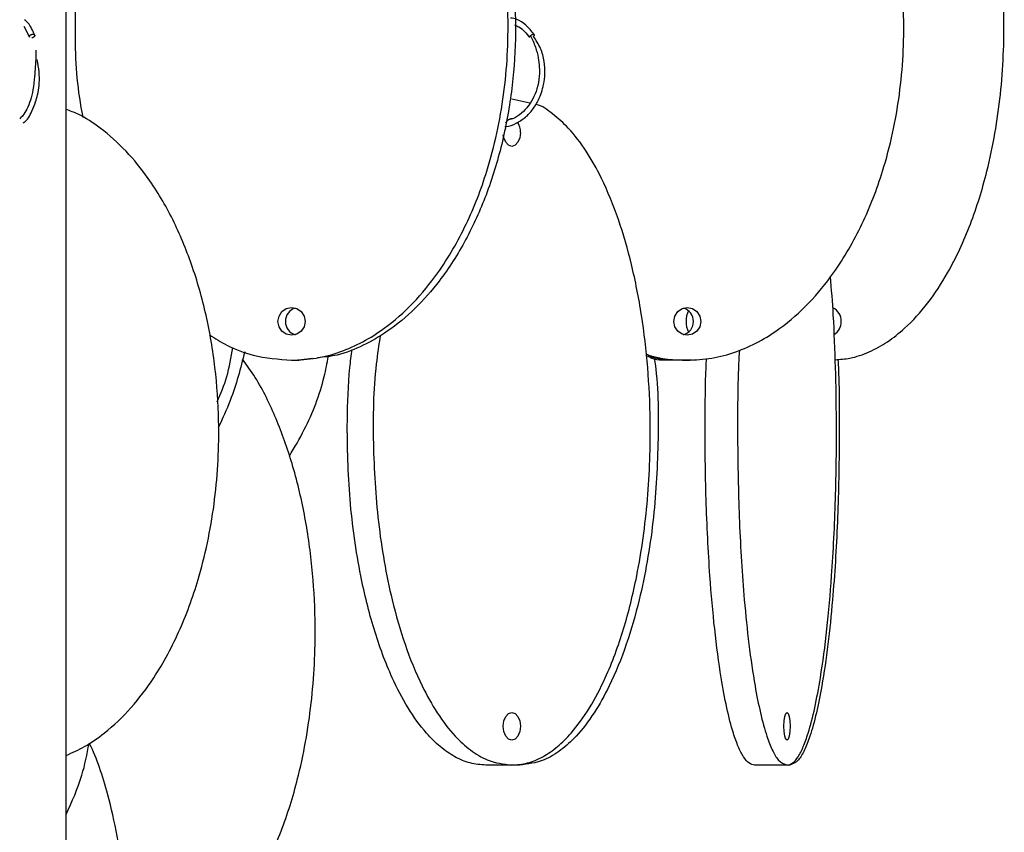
# Model space of a CAD drawing. Header units: millimetres. Extents: x 331 to 1634, y 417 to 1709.
# Tile 13 of 142: x 606 to 695, y 528 to 602. Entities that reach past the tile are written whole.
import ezdxf

# ---------------------------------------------------------------- set-up
doc = ezdxf.new("R2010")
doc.units = ezdxf.units.MM

msp = doc.modelspace()

# ---------------------------------------------------------------- linework, layer by layer
at = {"color": 7, "linetype": 'Continuous', "lineweight": 25}
for p, q in [((610.038, 442.164), (610.038, 610.302)), ((606.223, 601.086), (606.738, 600.098)), ((651.805, 594.146), (650.167, 594.498)), ((630.331, 570.974), (630.998, 570.974)), ((632.208, 571.14), (630.998, 570.974)), ((665.296, 570.974), (663.714, 570.974)), ((665.964, 570.974), (665.296, 570.974)), ((666.417, 570.974), (665.964, 570.974)), ((650.167, 534.498), (647.822, 534.498)), ((650.862, 534.498), (650.167, 534.498)), ((674.949, 534.498), (672.024, 534.498)), ((675.197, 534.498), (674.949, 534.498))]:
    msp.add_line(p, q, dxfattribs=at)
at = {"color": 7, "linetype": 'Continuous', "lineweight": 25, "flags": 128}
for points in [[(650.947, 591.498), (650.888, 591.019), (650.719, 590.614), (650.466, 590.343), (650.167, 590.248), (649.869, 590.343), (649.616, 590.614), (649.447, 591.019), (649.399, 591.291)], [(631.549, 574.474), (631.457, 573.995), (631.192, 573.59), (630.797, 573.319), (630.331, 573.224), (629.864, 573.319), (629.469, 573.59), (629.205, 573.995), (629.112, 574.474), (629.205, 574.952), (629.469, 575.357), (629.864, 575.628), (630.331, 575.724), (630.797, 575.628), (631.192, 575.357), (631.457, 574.952), (631.549, 574.474)], [(667.182, 574.474), (667.09, 573.995), (666.825, 573.59), (666.43, 573.319), (665.964, 573.224), (665.497, 573.319), (665.102, 573.59), (664.838, 573.995), (664.745, 574.474), (664.838, 574.952), (665.102, 575.357), (665.497, 575.628), (665.964, 575.724), (666.43, 575.628), (666.825, 575.357), (667.09, 574.952), (667.182, 574.474)], [(650.947, 537.998), (650.888, 537.519), (650.719, 537.114), (650.466, 536.843), (650.167, 536.748), (649.869, 536.843), (649.616, 537.114), (649.447, 537.519), (649.388, 537.998), (649.447, 538.476), (649.616, 538.882), (649.869, 539.153), (650.167, 539.248), (650.466, 539.153), (650.719, 538.882), (650.888, 538.476), (650.947, 537.998)], [(675.227, 537.998), (675.206, 537.519), (675.145, 537.114), (675.055, 536.843), (674.949, 536.748), (674.842, 536.843), (674.752, 537.114), (674.692, 537.519), (674.671, 537.998), (674.692, 538.476), (674.752, 538.882), (674.842, 539.153), (674.949, 539.248), (675.055, 539.153), (675.145, 538.882), (675.206, 538.476), (675.227, 537.998)]]:
    msp.add_lwpolyline(points, dxfattribs=at)
at = {"color": 7, "linetype": 'Continuous', "lineweight": 25}
for centre, radius, start, end in [((650.211, 592.066), 0.676, 86.70396, 155.31179), ((649.365, 591.559), 1.583, 357.7919, 33.37906), ((631.033, 574.474), 1.257, 107.02052, 252.97948), ((665.273, 574.486), 1.242, 359.42649, 73.28329), ((668.103, 574.474), 2.248, 154.60546, 205.39454), ((678.622, 574.574), 1.202, 355.18854, 67.79824), ((665.273, 574.461), 1.242, 286.71671, 0.57351), ((678.589, 574.384), 1.235, 299.09559, 4.18004)]:
    msp.add_arc(centre, radius, start, end, dxfattribs=at)
for points, knots in [([(630.331, 570.974), (631.071, 571.012), (632.553, 571.09), (634.722, 571.684), (636.781, 572.601), (639.036, 574.03), (641.344, 576.084), (643.892, 579.206), (646.18, 583.188), (648.255, 588.585), (649.617, 594.902), (649.957, 601.243), (649.545, 606.803), (648.679, 611.531), (647.305, 616.013), (645.435, 620.17), (643.26, 623.597), (640.852, 626.348), (638.533, 628.293), (636.147, 629.675), (633.491, 630.724), (631.495, 630.882), (630.331, 630.974)], [0, 0, 0, 0, 0.028732, 0.057477, 0.086562, 0.11567, 0.160081, 0.204563, 0.269285, 0.33411, 0.423508, 0.512972, 0.573515, 0.634229, 0.694701, 0.750912, 0.807051, 0.84879, 0.89047, 0.922717, 0.954932, 1, 1, 1, 1]), ([(630.998, 630.974), (631.739, 630.935), (633.221, 630.857), (635.389, 630.263), (637.449, 629.346), (639.704, 627.917), (642.012, 625.863), (644.559, 622.741), (646.848, 618.759), (648.922, 613.362), (650.284, 607.045), (650.624, 600.704), (650.213, 595.144), (649.346, 590.416), (647.973, 585.934), (646.103, 581.778), (643.928, 578.35), (641.519, 575.601), (639.201, 573.65), (636.812, 572.284), (634.697, 571.394), (633.27, 571.26), (632.673, 571.203)], [0, 0, 0, 0, 0.029375, 0.058762, 0.088497, 0.118255, 0.163659, 0.209136, 0.275304, 0.341578, 0.432974, 0.524438, 0.586335, 0.648406, 0.710229, 0.767697, 0.825091, 0.867763, 0.910374, 0.943342, 0.976277, 1, 1, 1, 1]), ([(665.964, 570.974), (666.704, 571.012), (668.186, 571.09), (670.355, 571.684), (672.414, 572.601), (674.669, 574.03), (676.977, 576.084), (679.524, 579.206), (681.813, 583.188), (683.888, 588.585), (685.25, 594.902), (685.59, 601.243), (685.178, 606.803), (684.312, 611.531), (682.938, 616.013), (681.068, 620.17), (678.893, 623.597), (676.485, 626.347), (674.166, 628.296), (671.779, 629.669), (669.463, 630.616), (667.825, 630.759), (667.017, 630.829)], [0, 0, 0, 0, 0.0291332, 0.0582786, 0.0877699, 0.117283, 0.1623139, 0.2074169, 0.2730411, 0.3387706, 0.4294151, 0.5201273, 0.5815151, 0.6430758, 0.704391, 0.7613864, 0.8183087, 0.8606302, 0.902891, 0.9355882, 0.9682525, 1, 1, 1, 1]), ([(619.206, 625.578), (618.504, 624.772), (616.704, 622.705), (614.501, 618.769), (612.421, 613.418), (611.04, 607.073), (610.705, 599.982), (611.033, 595.182), (611.558, 592.871), (611.56, 592.861)], [0, 0, 0, 0, 0.093026, 0.238528, 0.388051, 0.588843, 0.795382, 0.999176, 1, 1, 1, 1]), ([(679.285, 571.022), (679.731, 571.054), (680.77, 571.128), (682.364, 571.687), (684.016, 572.6), (685.824, 574.03), (687.675, 576.084), (689.718, 579.206), (691.553, 583.188), (693.217, 588.585), (694.309, 594.902), (694.582, 601.244), (694.25, 606.802), (693.563, 611.536), (692.434, 615.996), (691.32, 619.348), (690.429, 621.016), (690.193, 621.456)], [0, 0, 0, 0, 0.0282324, 0.0658594, 0.1039331, 0.142035, 0.2001706, 0.2583993, 0.343121, 0.4279788, 0.5450021, 0.6621129, 0.7413655, 0.8208411, 0.9, 0.973582, 1, 1, 1, 1]), ([(607.205, 600.277), (607.024, 600.688), (606.758, 601.293), (606.394, 601.568), (606.278, 601.657)], [0, 0, 0, 0, 0.678558, 1, 1, 1, 1]), ([(652.182, 600.331), (651.941, 600.623), (651.485, 601.179), (650.738, 601.709), (650.241, 601.782), (650.042, 601.811)], [0, 0, 0, 0, 0.400635, 0.760508, 1, 1, 1, 1]), ([(650.417, 601.183), (650.55, 601.133), (651.076, 600.934), (651.474, 600.425), (651.772, 600.044)], [0, 0, 0, 0, 0.251601, 1, 1, 1, 1]), ([(606.741, 600.094), (606.736, 600.108), (606.726, 600.137), (606.741, 600.191), (606.779, 600.245), (606.834, 600.291), (606.904, 600.328), (606.98, 600.352), (607.029, 600.355), (607.052, 600.356)], [0, 0, 0, 0, 0.128947, 0.280235, 0.431522, 0.57505, 0.705201, 0.869839, 1, 1, 1, 1]), ([(607.052, 600.356), (607.072, 600.354), (607.119, 600.35), (607.171, 600.325), (607.205, 600.286), (607.216, 600.239), (607.202, 600.185), (607.163, 600.13), (607.108, 600.084), (607.038, 600.046), (606.986, 600.033), (606.957, 600.026)], [0, 0, 0, 0, 0.099407, 0.225145, 0.324546, 0.434162, 0.549704, 0.665246, 0.774862, 0.874262, 1, 1, 1, 1]), ([(651.84, 600.214), (652.005, 599.883), (652.312, 599.262), (652.623, 598.02), (652.702, 596.723), (652.469, 595.469), (652.081, 594.503), (651.55, 593.694), (650.881, 593.073), (650.3, 592.712), (649.947, 592.645), (649.865, 592.629)], [0, 0, 0, 0, 0.123846, 0.232055, 0.405028, 0.526286, 0.63363, 0.743456, 0.854961, 0.966393, 1, 1, 1, 1]), ([(651.764, 600.089), (651.768, 600.105), (651.777, 600.136), (651.807, 600.18), (651.834, 600.206), (651.842, 600.213)], [0, 0, 0, 0, 0.4009148, 0.8235038, 1, 1, 1, 1]), ([(652.122, 600.356), (652.136, 600.354), (652.167, 600.35), (652.19, 600.325), (652.193, 600.286), (652.176, 600.239), (652.146, 600.193), (652.116, 600.166), (652.106, 600.157)], [0, 0, 0, 0, 0.163162, 0.369541, 0.532691, 0.712608, 0.902252, 1, 1, 1, 1]), ([(649.552, 592.041), (649.584, 592.041), (649.932, 592.043), (650.573, 592.311), (651.394, 592.827), (652.067, 593.558), (652.66, 594.529), (653.035, 595.644), (653.178, 596.841), (653.108, 597.956), (652.794, 599.149), (652.347, 599.813), (652.114, 600.162)], [0, 0, 0, 0, 0.010931, 0.11991, 0.226575, 0.326594, 0.423599, 0.562731, 0.653062, 0.756558, 0.872512, 1, 1, 1, 1]), ([(607.306, 598.904), (607.308, 598.705), (607.318, 597.956), (607.2, 596.696), (607.084, 595.39), (606.833, 594.379), (606.521, 593.591), (606.182, 593.027), (605.954, 592.827), (605.856, 592.741)], [0, 0, 0, 0, 0.0841402, 0.3164387, 0.4785655, 0.6198435, 0.7612923, 0.8967182, 1, 1, 1, 1]), ([(606.183, 592.377), (606.205, 592.39), (606.516, 592.57), (606.904, 593.235), (607.265, 594.136), (607.484, 594.932), (607.624, 595.757), (607.642, 596.738), (607.544, 597.533), (607.436, 597.967), (607.413, 598.061)], [0, 0, 0, 0, 0.0199554, 0.2753736, 0.4321525, 0.5346931, 0.657451, 0.798669, 0.956539, 1, 1, 1, 1]), ([(650.167, 534.498), (650.641, 534.537), (651.589, 534.614), (652.976, 535.208), (654.293, 536.125), (655.735, 537.554), (657.211, 539.609), (658.84, 542.73), (660.303, 546.712), (661.63, 552.109), (662.501, 558.427), (662.719, 564.768), (662.456, 570.327), (661.902, 575.055), (661.023, 579.538), (659.827, 583.693), (658.437, 587.123), (656.896, 589.867), (655.415, 591.832), (653.882, 593.158), (652.883, 593.918), (652.34, 594.032), (652.322, 594.035)], [0, 0, 0, 0, 0.030055, 0.060122, 0.090547, 0.120994, 0.167449, 0.213979, 0.28168, 0.349489, 0.443001, 0.536583, 0.599913, 0.663422, 0.726677, 0.785475, 0.844199, 0.887859, 0.931457, 0.965189, 0.998886, 1, 1, 1, 1]), ([(610.038, 535.376), (610.599, 535.625), (611.804, 536.159), (613.803, 537.562), (615.94, 539.606), (618.293, 542.731), (620.408, 546.712), (622.325, 552.109), (623.584, 558.427), (623.898, 564.768), (623.518, 570.327), (622.717, 575.056), (621.448, 579.537), (619.72, 583.694), (617.709, 587.119), (615.486, 589.878), (613.335, 591.797), (611.487, 593.033), (610.398, 593.444), (610.038, 593.581)], [0, 0, 0, 0, 0.028889, 0.06206, 0.112672, 0.163364, 0.237121, 0.310997, 0.412875, 0.514829, 0.583824, 0.653014, 0.721928, 0.785987, 0.849963, 0.89753, 0.945028, 0.981777, 1, 1, 1, 1]), ([(674.949, 534.498), (675.118, 534.537), (675.456, 534.614), (675.951, 535.208), (676.421, 536.125), (676.936, 537.554), (677.462, 539.609), (678.044, 542.73), (678.566, 546.712), (679.04, 552.109), (679.35, 558.426), (679.429, 564.769), (679.332, 570.324), (679.161, 574.698), (678.957, 577.373), (678.87, 578.529)], [0, 0, 0, 0, 0.042227, 0.084472, 0.127218, 0.169995, 0.235265, 0.30064, 0.395758, 0.49103, 0.622414, 0.753896, 0.842875, 0.932103, 1, 1, 1, 1]), ([(622.937, 573.257), (623.454, 572.937), (624.692, 572.172), (627.165, 571.234), (629.169, 571.069), (630.331, 570.974)], [0, 0, 0, 0, 0.231803, 0.554526, 1, 1, 1, 1]), ([(638.325, 573.22), (638.193, 572.363), (637.704, 569.178), (637.618, 563.485), (637.962, 557.522), (638.642, 552.84), (639.408, 549.128), (640.503, 545.316), (641.888, 541.898), (643.432, 539.132), (644.909, 537.193), (646.44, 535.799), (648.139, 534.749), (649.423, 534.59), (650.167, 534.498)], [0, 0, 0, 0, 0.05457, 0.202993, 0.349443, 0.424907, 0.500352, 0.591352, 0.68422, 0.751685, 0.820742, 0.872811, 0.926244, 1, 1, 1, 1]), ([(623.652, 567.24), (623.961, 567.985), (624.615, 569.555), (624.904, 571.246), (625.055, 572.136)], [0, 0, 0, 0, 0.473828, 1, 1, 1, 1]), ([(647.822, 534.498), (647.348, 534.537), (646.401, 534.614), (645.014, 535.208), (643.697, 536.125), (642.255, 537.554), (640.779, 539.609), (639.15, 542.73), (637.686, 546.712), (636.36, 552.109), (635.481, 558.429), (635.292, 564.761), (635.446, 569.291), (635.713, 571.404), (635.782, 571.949)], [0, 0, 0, 0, 0.048327, 0.096674, 0.145595, 0.194552, 0.269251, 0.344069, 0.452928, 0.561961, 0.712325, 0.862801, 0.964632, 1, 1, 1, 1]), ([(670.655, 571.88), (670.633, 571.468), (670.488, 568.724), (670.474, 563.482), (670.592, 557.523), (670.835, 552.839), (671.109, 549.128), (671.5, 545.316), (671.994, 541.898), (672.545, 539.132), (673.072, 537.193), (673.619, 535.799), (674.225, 534.749), (674.683, 534.59), (674.949, 534.498)], [0, 0, 0, 0, 0.0269732, 0.1797286, 0.3304538, 0.4081201, 0.4857679, 0.5794238, 0.6750022, 0.7444363, 0.8155092, 0.8690983, 0.9240907, 1, 1, 1, 1]), ([(619.301, 516.889), (619.728, 517.014), (620.73, 517.308), (622.209, 518.189), (623.983, 519.605), (625.795, 521.664), (627.797, 524.784), (629.595, 528.767), (631.226, 534.163), (632.296, 540.481), (632.563, 546.822), (632.24, 552.382), (631.558, 557.109), (630.482, 561.595), (629.001, 565.736), (627.482, 568.907), (626.309, 570.526), (625.918, 571.066)], [0, 0, 0, 0, 0.027, 0.06339, 0.099808, 0.155374, 0.211029, 0.292006, 0.373113, 0.484964, 0.596898, 0.672648, 0.74861, 0.82427, 0.8946, 0.964839, 1, 1, 1, 1]), ([(626.117, 571.735), (625.736, 570.251), (625.132, 567.894), (624.115, 565.708), (623.738, 564.898)], [0, 0, 0, 0, 0.629667, 1, 1, 1, 1]), ([(630.137, 562.335), (630.601, 563.123), (631.918, 565.363), (633.093, 568.431), (633.54, 570.723), (633.66, 571.339)], [0, 0, 0, 0, 0.28424, 0.807871, 1, 1, 1, 1]), ([(663.001, 571.115), (663.023, 570.958), (663.382, 568.465), (663.391, 563.479), (663.07, 557.523), (662.387, 552.839), (661.622, 549.128), (660.526, 545.316), (659.142, 541.898), (657.598, 539.132), (656.12, 537.193), (654.589, 535.799), (652.89, 534.749), (651.606, 534.59), (650.862, 534.498)], [0, 0, 0, 0, 0.010486, 0.165829, 0.319109, 0.398091, 0.477054, 0.572297, 0.669495, 0.740106, 0.812383, 0.86688, 0.922804, 1, 1, 1, 1]), ([(662.256, 571.544), (662.341, 571.511), (663.514, 571.058), (664.785, 571.014), (665.964, 570.974)], [0, 0, 0, 0, 0.072863, 1, 1, 1, 1]), ([(665.296, 570.974), (664.552, 570.994), (663.527, 571.022), (662.544, 571.305), (662.275, 571.382)], [0, 0, 0, 0, 0.7265, 1, 1, 1, 1]), ([(663.714, 570.974), (663.383, 570.991), (662.953, 571.014), (662.54, 571.277), (662.446, 571.337)], [0, 0, 0, 0, 0.770975, 1, 1, 1, 1]), ([(672.024, 534.498), (671.855, 534.537), (671.517, 534.614), (671.022, 535.208), (670.552, 536.125), (670.037, 537.554), (669.51, 539.609), (668.929, 542.73), (668.406, 546.712), (667.934, 552.109), (667.619, 558.429), (667.555, 564.76), (667.6, 569.014), (667.68, 570.855), (667.692, 571.126)], [0, 0, 0, 0, 0.0492013, 0.098423, 0.148229, 0.1980719, 0.2741219, 0.3502935, 0.4611221, 0.5721286, 0.7252123, 0.8784106, 0.9820847, 1, 1, 1, 1]), ([(679.532, 571.05), (679.539, 570.914), (679.666, 568.443), (679.668, 563.479), (679.554, 557.523), (679.31, 552.839), (679.037, 549.128), (678.646, 545.316), (678.152, 541.898), (677.601, 539.132), (677.073, 537.193), (676.527, 535.799), (675.92, 534.749), (675.462, 534.59), (675.197, 534.498)], [0, 0, 0, 0, 0.009042, 0.164612, 0.318115, 0.397213, 0.476291, 0.571673, 0.669013, 0.739727, 0.812109, 0.866686, 0.922692, 1, 1, 1, 1]), ([(610.038, 530.042), (610.564, 531.209), (611.495, 533.27), (611.915, 535.489), (612.097, 536.453)], [0, 0, 0, 0, 0.565956, 1, 1, 1, 1]), ([(610.038, 479.128), (610.073, 479.136), (610.368, 479.203), (610.909, 479.688), (611.632, 480.582), (612.423, 482.018), (613.233, 484.07), (614.126, 487.192), (614.929, 491.174), (615.657, 496.571), (616.135, 502.888), (616.254, 509.229), (616.11, 514.789), (615.806, 519.517), (615.324, 524), (614.667, 528.152), (613.907, 531.593), (613.054, 534.305), (612.469, 535.844), (612.12, 536.415), (612.1, 536.448)], [0, 0, 0, 0, 0.004574, 0.03768, 0.071179, 0.104703, 0.155852, 0.207084, 0.281626, 0.356287, 0.459249, 0.562287, 0.632017, 0.701943, 0.77159, 0.83633, 0.900987, 0.94906, 0.997063, 1, 1, 1, 1])]:
    msp.add_open_spline(points, degree=3, knots=knots, dxfattribs=at)
at = {"color": 1, "linetype": 'Continuous', "lineweight": 25}
msp.add_open_spline([(651.842, 600.213), (651.853, 600.224), (651.88, 600.252), (651.935, 600.291), (652.003, 600.329), (652.069, 600.352), (652.106, 600.355), (652.122, 600.356)], degree=3, knots=[0, 0, 0, 0, 0.134183, 0.352782, 0.551009, 0.801759, 1, 1, 1, 1], dxfattribs=at)

doc.saveas('drawing.dxf')
